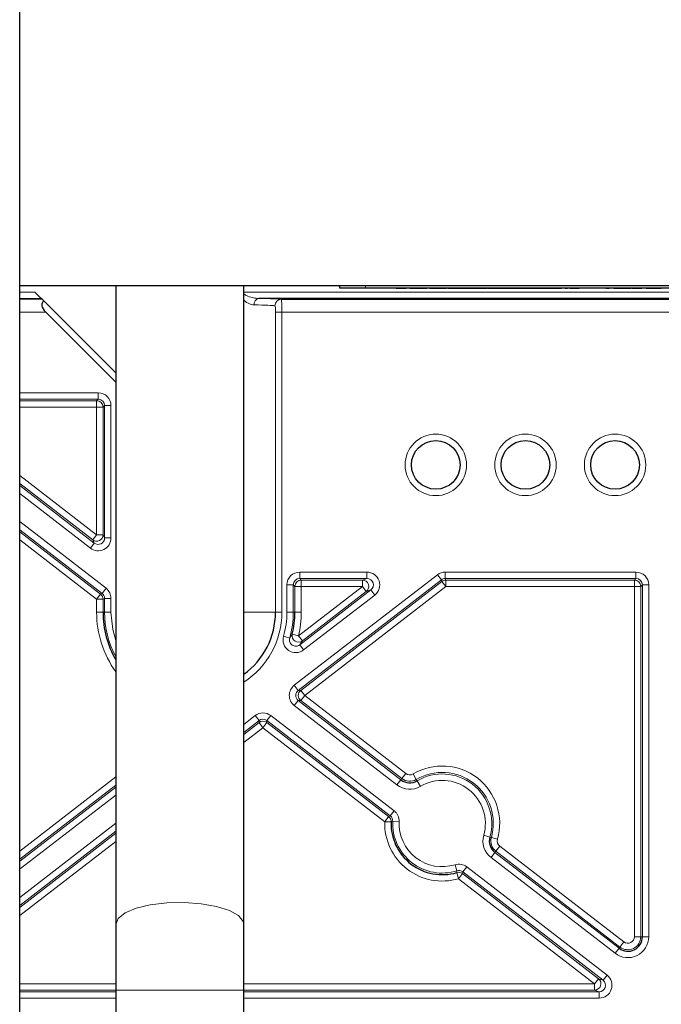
# Model space of a CAD drawing. Header units: millimetres. Extents: x 5 to 418, y 2 to 292.
# Tile 47 of 51: x 333 to 350, y 141 to 167. Entities that reach past the tile are written whole.
import ezdxf

# ---------------------------------------------------------------- set-up
doc = ezdxf.new("R2010")
doc.units = ezdxf.units.MM

msp = doc.modelspace()

# ---------------------------------------------------------------- linework, layer by layer
at = {"color": 7, "linetype": 'Continuous', "lineweight": 25}
for p, q in [((332.949, 132.3017), (332.949, 244.3017)), ((332.949, 159.9684), (366.2823, 159.9684)), ((335.449, 159.9684), (335.449, 143.3451)), ((338.7823, 143.3451), (338.7823, 159.9684)), ((341.2823, 159.9017), (341.2823, 159.9684)), ((341.949, 159.9017), (341.2823, 159.9017)), ((357.2823, 159.9017), (341.949, 159.9017)), ((342.7524, 159.8984), (342.7524, 159.9017)), ((342.7524, 159.8984), (342.7791, 159.8984)), ((342.7791, 159.8984), (342.7791, 159.9017)), ((342.8358, 159.8984), (342.8358, 159.9017)), ((342.9101, 159.8984), (342.9101, 159.9017)), ((342.9234, 159.8984), (342.9234, 159.9017)), ((342.9234, 159.8984), (343.0088, 159.8984)), ((343.0088, 159.8984), (343.0088, 159.9017)), ((343.1029, 159.8984), (343.1029, 159.9017)), ((343.1029, 159.8984), (343.1883, 159.8984)), ((343.1883, 159.8984), (343.1883, 159.9017)), ((343.214, 159.8984), (343.214, 159.9017)), ((343.3878, 159.8984), (343.3878, 159.9017)), ((343.5473, 159.8984), (343.5473, 159.9017)), ((343.6157, 159.8984), (343.6157, 159.9017)), ((343.6161, 159.8984), (343.6161, 159.9017)), ((343.6183, 159.8984), (343.6183, 159.9017)), ((343.8304, 159.8984), (343.8304, 159.9017)), ((344.0601, 159.8984), (344.0601, 159.9017)), ((344.0934, 159.8984), (344.0934, 159.9017)), ((344.0934, 159.8984), (344.3498, 159.8984)), ((344.3498, 159.8984), (344.3498, 159.9017)), ((344.3498, 159.8984), (344.4438, 159.8984)), ((344.4438, 159.8984), (344.4438, 159.9017)), ((344.4438, 159.8984), (344.6993, 159.8984)), ((344.6993, 159.8984), (344.6993, 159.9017)), ((344.6993, 159.8984), (344.8869, 159.8984)), ((344.8869, 159.8984), (344.8869, 159.9017)), ((344.8869, 159.8984), (344.9576, 159.8984)), ((344.9576, 159.8984), (344.9576, 159.9017)), ((344.9576, 159.8984), (344.9888, 159.8984)), ((344.9888, 159.8984), (344.9888, 159.9017)), ((344.9888, 159.8984), (345.0155, 159.8984)), ((345.0155, 159.8984), (345.0155, 159.9017)), ((345.0721, 159.8984), (345.0721, 159.9017)), ((345.1465, 159.8984), (345.1465, 159.9017)), ((345.1597, 159.8984), (345.1597, 159.9017)), ((345.1597, 159.8984), (345.2452, 159.8984)), ((345.2452, 159.8984), (345.2452, 159.9017)), ((345.3251, 159.8984), (345.3251, 159.9017)), ((345.3251, 159.8984), (345.3392, 159.8984)), ((345.3392, 159.8984), (345.3392, 159.9017)), ((345.3392, 159.8984), (345.4247, 159.8984)), ((345.4247, 159.8984), (345.4247, 159.9017)), ((345.4503, 159.8984), (345.4503, 159.9017)), ((345.6242, 159.8984), (345.6242, 159.9017)), ((345.7751, 159.8984), (345.7866, 159.8984)), ((345.7837, 159.8984), (345.7837, 159.9017)), ((345.7866, 159.8984), (345.7866, 159.9017)), ((345.7866, 159.8984), (345.8721, 159.8984)), ((345.852, 159.8984), (345.852, 159.9017)), ((345.8721, 159.8984), (345.8959, 159.8984)), ((346.0549, 159.8984), (346.0549, 159.9017)), ((346.1712, 159.8984), (346.1854, 159.8984)), ((346.1854, 159.8984), (346.1854, 159.9017)), ((346.1854, 159.8984), (346.2708, 159.8984)), ((346.2708, 159.8984), (346.2708, 159.9017)), ((346.2708, 159.8984), (346.287, 159.8984)), ((346.287, 159.8984), (346.287, 159.9017)), ((346.287, 159.8984), (346.5265, 159.8984)), ((346.5265, 159.8984), (346.5265, 159.9017)), ((346.5265, 159.8984), (346.6242, 159.8984)), ((346.6242, 159.8984), (346.6242, 159.9017)), ((346.6298, 159.8984), (346.6298, 159.9017)), ((346.8435, 159.8984), (346.8435, 159.9017)), ((346.9924, 159.8984), (346.9924, 159.9017)), ((347.0572, 159.8984), (347.0572, 159.9017)), ((347.1541, 159.8984), (347.1541, 159.9017)), ((347.1541, 159.8984), (347.2125, 159.8984)), ((347.2708, 159.8984), (347.2708, 159.9017)), ((347.2708, 159.8984), (347.3563, 159.8984)), ((347.3563, 159.8984), (347.3563, 159.9017)), ((347.5102, 159.8984), (347.5102, 159.9017)), ((348.211, 159.8984), (348.211, 159.9017)), ((348.211, 159.8984), (348.2965, 159.8984)), ((348.2965, 159.8984), (348.2965, 159.9017)), ((348.4161, 159.8984), (348.4161, 159.9017)), ((348.4165, 159.8984), (348.4165, 159.9017)), ((348.4188, 159.8984), (348.4188, 159.9017)), ((348.6309, 159.8984), (348.6309, 159.9017)), ((348.8606, 159.8984), (348.8606, 159.9017)), ((348.8862, 159.8984), (348.8862, 159.9017)), ((348.8862, 159.8984), (348.9129, 159.8984)), ((348.9129, 159.8984), (348.9129, 159.9017)), ((348.9696, 159.8984), (348.9696, 159.9017)), ((349.0439, 159.8984), (349.0439, 159.9017)), ((349.0572, 159.8984), (349.0572, 159.9017)), ((349.0572, 159.8984), (349.1426, 159.8984)), ((349.1426, 159.8984), (349.1426, 159.9017)), ((349.2623, 159.8984), (349.2623, 159.9017)), ((349.2623, 159.8984), (349.3478, 159.8984)), ((349.3478, 159.8984), (349.3478, 159.9017)), ((349.4959, 159.8984), (349.4959, 159.9017)), ((349.6507, 159.8984), (349.6507, 159.9017)), ((333.5101, 159.6322), (333.3435, 159.7988)), ((333.5306, 159.6117), (333.5101, 159.6322)), ((333.5306, 159.6117), (333.5752, 159.567)), ((333.5752, 159.567), (335.449, 157.6933)), ((357.5101, 159.6322), (339.1735, 159.6322)), ((339.757, 159.6117), (357.5306, 159.6117)), ((335.449, 157.4576), (333.6282, 159.2784)), ((335.449, 143.3451), (335.449, 141.635)), ((338.7823, 141.635), (338.7823, 143.3451)), ((335.449, 141.635), (335.449, 126.635)), ((338.7823, 126.635), (338.7823, 141.635))]:
    msp.add_line(p, q, dxfattribs=at)
at = {"color": 7, "linetype": 'Continuous', "lineweight": 18}
for p, q in [((341.949, 159.9017), (341.949, 159.9684)), ((332.949, 159.7988), (333.3435, 159.7988)), ((338.7823, 159.7988), (357.3435, 159.7988)), ((333.5101, 159.6322), (332.949, 159.6322)), ((332.949, 159.6117), (333.5306, 159.6117)), ((333.6282, 159.2784), (332.949, 159.2784)), ((339.7759, 159.2784), (339.6097, 159.2784)), ((339.6097, 151.4684), (339.6097, 159.2784)), ((339.7759, 159.2784), (339.7759, 151.4684)), ((357.6282, 159.2784), (339.7759, 159.2784)), ((332.949, 157.1787), (334.9927, 157.1787)), ((334.9927, 157.0121), (334.9927, 157.1787)), ((334.9927, 157.0121), (332.949, 157.0121)), ((332.949, 156.9712), (334.9519, 156.9712)), ((334.9519, 156.9712), (334.9927, 157.0121)), ((334.9519, 156.9712), (334.9519, 156.8046)), ((335.1594, 156.8454), (335.1185, 156.8046)), ((335.1594, 156.8454), (335.326, 156.8454)), ((335.1594, 153.3999), (335.1594, 156.8454)), ((335.326, 156.8454), (335.326, 153.3999)), ((334.9519, 156.8046), (332.949, 156.8046)), ((334.9519, 156.8046), (335.1185, 156.8046)), ((334.9519, 153.483), (334.9519, 156.8046)), ((335.1185, 156.8046), (335.1185, 153.483)), ((332.949, 155.0291), (334.9519, 153.483)), ((334.8501, 153.3511), (332.949, 154.8186)), ((332.949, 154.767), (334.8909, 153.268)), ((334.7891, 153.1361), (332.949, 154.5565)), ((332.949, 153.8247), (335.1964, 152.0898)), ((335.0945, 151.9579), (332.949, 153.6141)), ((332.949, 153.5626), (335.0537, 151.9379)), ((334.9519, 151.806), (332.949, 153.352)), ((334.7891, 153.1361), (334.8909, 153.268)), ((334.8501, 153.3511), (334.9519, 153.483)), ((334.8909, 153.268), (334.8501, 153.3511)), ((334.9519, 153.483), (335.1185, 153.483)), ((335.1185, 153.483), (335.1594, 153.3999)), ((335.1594, 153.3999), (335.326, 153.3999)), ((340.2386, 152.512), (341.9899, 152.512)), ((340.2386, 152.3454), (340.2386, 152.512)), ((341.9899, 152.3454), (341.9899, 152.512)), ((344.0289, 152.512), (348.9927, 152.512)), ((344.0289, 152.3454), (344.0289, 152.512)), ((348.9927, 152.3454), (348.9927, 152.512)), ((340.0982, 149.5655), (343.8252, 152.4426)), ((343.9271, 152.3107), (340.2, 149.4336)), ((341.9899, 152.3454), (340.2386, 152.3454)), ((340.2386, 152.3454), (340.2795, 152.3046)), ((340.2668, 149.4336), (343.941, 152.2698)), ((340.2795, 152.3046), (341.8702, 152.3046)), ((340.2795, 152.1379), (340.2795, 152.3046)), ((341.8702, 152.3046), (341.9899, 152.3454)), ((341.8702, 152.1379), (341.8702, 152.3046)), ((343.9271, 152.3107), (343.8252, 152.4426)), ((343.941, 152.2698), (343.9271, 152.3107)), ((344.0428, 152.1379), (343.941, 152.2698)), ((348.9927, 152.3454), (344.0289, 152.3454)), ((344.0289, 152.3454), (344.0428, 152.3046)), ((344.0428, 152.3046), (348.9519, 152.3046)), ((344.0428, 152.1379), (344.0428, 152.3046)), ((348.9519, 152.3046), (348.9927, 152.3454)), ((348.9519, 152.1379), (348.9519, 152.3046)), ((335.0537, 151.9379), (335.0945, 151.9579)), ((335.1964, 152.0898), (335.0945, 151.9579)), ((339.9053, 151.4684), (339.9053, 152.1787)), ((339.9053, 152.1787), (340.072, 152.1787)), ((340.072, 152.1787), (340.072, 151.4684)), ((340.1128, 152.1379), (340.072, 152.1787)), ((340.1128, 151.4684), (340.1128, 152.1379)), ((340.2795, 152.1379), (340.1128, 152.1379)), ((340.2078, 150.8546), (341.8702, 152.1379)), ((340.24, 150.6174), (342.0918, 152.0468)), ((340.2795, 152.1379), (340.2795, 151.4684)), ((341.8702, 152.1379), (340.2795, 152.1379)), ((341.9721, 152.006), (340.3096, 150.7227)), ((344.0428, 152.1379), (340.3686, 149.3017)), ((341.8702, 152.1379), (341.9721, 152.006)), ((342.0918, 152.0468), (341.9721, 152.006)), ((342.0918, 152.0468), (342.1936, 151.9149)), ((348.9519, 152.1379), (344.0428, 152.1379)), ((348.9519, 152.1379), (349.1185, 152.1379)), ((348.9519, 143.0211), (348.9519, 152.1379)), ((349.1594, 152.1787), (349.1185, 152.1379)), ((349.1185, 152.1379), (349.1185, 143.0211)), ((349.326, 152.1787), (349.1594, 152.1787)), ((349.1594, 143.0211), (349.1594, 152.1787)), ((349.326, 152.1787), (349.326, 143.0211)), ((335.0537, 151.9379), (334.9519, 151.806)), ((334.9519, 151.4684), (334.9519, 151.806)), ((334.9519, 151.806), (335.1185, 151.806)), ((335.1594, 151.826), (335.1185, 151.806)), ((335.1185, 151.806), (335.1185, 151.4684)), ((335.326, 151.826), (335.1594, 151.826)), ((335.1594, 151.4684), (335.1594, 151.826)), ((335.326, 151.826), (335.326, 151.4684)), ((342.1936, 151.9149), (340.3418, 150.4854)), ((335.1185, 151.4684), (334.9519, 151.4684)), ((335.1185, 151.4684), (335.1594, 151.4684)), ((335.326, 151.4684), (335.1594, 151.4684)), ((338.7823, 151.4684), (339.6097, 151.4684)), ((339.7759, 151.4684), (339.6097, 151.4684)), ((339.9053, 151.4684), (340.072, 151.4684)), ((340.1128, 151.4684), (340.072, 151.4684)), ((340.1128, 151.4684), (340.2795, 151.4684)), ((339.9779, 150.795), (339.8176, 150.8406)), ((340.0456, 150.893), (340.2078, 150.8546)), ((340.3096, 150.7227), (340.2078, 150.8546)), ((340.3418, 150.4854), (340.24, 150.6174)), ((340.2, 149.4336), (340.0982, 149.5655)), ((340.2, 149.4336), (340.2668, 149.4336)), ((340.3686, 149.3017), (340.2668, 149.4336)), ((340.2, 149.1698), (340.0982, 149.0379)), ((340.2, 149.1698), (342.8732, 147.1062)), ((340.2668, 149.1698), (340.2, 149.1698)), ((340.2668, 149.1698), (340.3686, 149.3017)), ((342.8982, 147.1386), (340.2668, 149.1698)), ((340.3686, 149.3017), (343, 147.2705)), ((342.7714, 146.9743), (340.0982, 149.0379)), ((338.7823, 148.5498), (339.0787, 148.7786)), ((339.1805, 148.6466), (338.7823, 148.3393)), ((339.1805, 148.6466), (339.0787, 148.7786)), ((339.1805, 148.5951), (339.1805, 148.6466)), ((339.486, 148.7786), (339.3842, 148.6466)), ((342.5961, 146.1673), (339.3842, 148.6466)), ((339.3842, 148.6466), (339.3842, 148.5951)), ((339.486, 148.7786), (342.6979, 146.2992)), ((338.7823, 148.2877), (339.1805, 148.5951)), ((339.2823, 148.4632), (338.7823, 148.0772)), ((339.2823, 148.4632), (339.1805, 148.5951)), ((339.3842, 148.5951), (339.2823, 148.4632)), ((342.4526, 146.0159), (339.2823, 148.4632)), ((339.3842, 148.5951), (342.5545, 146.1478)), ((332.949, 145.2514), (335.449, 147.1812)), ((342.8732, 147.1062), (342.7714, 146.9743)), ((342.8732, 147.1062), (342.8982, 147.1386)), ((342.8982, 147.1386), (343, 147.2705)), ((343.2741, 147.115), (343.1896, 147.2586)), ((343.2741, 147.115), (343.2948, 147.0798)), ((335.449, 146.9707), (332.949, 145.0408)), ((332.949, 144.9893), (335.449, 146.9191)), ((343.3794, 146.9362), (343.2948, 147.0798)), ((335.449, 146.7086), (332.9732, 144.7974)), ((342.5545, 146.1478), (342.4526, 146.0159)), ((342.5545, 146.1478), (342.5961, 146.1673)), ((342.6979, 146.2992), (342.5961, 146.1673)), ((332.949, 144.0469), (335.449, 145.9767)), ((342.6192, 146.0106), (342.4526, 146.0159)), ((342.8272, 146.02), (342.6607, 146.0277)), ((335.449, 145.7662), (332.949, 143.8364)), ((332.949, 143.7848), (335.449, 145.7146)), ((345.0295, 145.6624), (345.1899, 145.617)), ((345.1899, 145.617), (345.2291, 145.6058)), ((345.2291, 145.6058), (345.3895, 145.5604)), ((335.449, 145.5041), (332.949, 143.5743)), ((345.3472, 145.2481), (345.449, 145.38)), ((345.449, 145.38), (348.6787, 142.8869)), ((345.2204, 145.0839), (345.3222, 145.2158)), ((348.4501, 142.5907), (345.2204, 145.0839)), ((345.3472, 145.2481), (345.3222, 145.2158)), ((345.3222, 145.2158), (348.552, 142.7227)), ((348.5769, 142.755), (345.3472, 145.2481)), ((332.949, 144.8287), (332.9732, 144.7974)), ((344.2831, 144.8962), (344.3326, 144.7371)), ((344.5859, 144.8418), (344.484, 144.7099)), ((344.5859, 144.8418), (348.2391, 142.0218)), ((344.3266, 144.6926), (344.3739, 144.5328)), ((344.3739, 144.5328), (344.4757, 144.6647)), ((347.9157, 141.7988), (344.3739, 144.5328)), ((344.484, 144.7099), (344.4757, 144.6647)), ((344.4757, 144.6647), (348.0175, 141.9307)), ((348.1372, 141.8899), (344.484, 144.7099)), ((348.9519, 143.0211), (349.1185, 143.0211)), ((349.1185, 143.0211), (349.1594, 143.0211)), ((349.326, 143.0211), (349.1594, 143.0211)), ((348.552, 142.7227), (348.5769, 142.755)), ((348.5769, 142.755), (348.6787, 142.8869)), ((348.4501, 142.5907), (348.552, 142.7227)), ((348.1372, 141.8899), (348.2391, 142.0218)), ((332.949, 141.7988), (335.449, 141.7988)), ((338.7823, 141.7988), (347.9157, 141.7988)), ((348.0175, 141.9307), (347.9157, 141.7988)), ((347.9157, 141.7988), (347.9157, 141.6322)), ((348.0175, 141.9307), (348.1372, 141.8899)), ((335.449, 141.6322), (332.949, 141.6322)), ((332.949, 141.5913), (335.449, 141.5913)), ((338.7823, 141.635), (335.449, 141.635)), ((347.9157, 141.6322), (338.7823, 141.6322)), ((338.7823, 141.5913), (348.0354, 141.5913)), ((348.0354, 141.5913), (347.9157, 141.6322)), ((348.0354, 141.5913), (348.0354, 141.4247)), ((335.449, 141.4247), (332.949, 141.4247)), ((348.0354, 141.4247), (338.7823, 141.4247))]:
    msp.add_line(p, q, dxfattribs=at)
at = {"color": 7, "linetype": 'Continuous', "lineweight": 18, "flags": 128}
for points in [[(335.326, 151.4684), (335.3712, 151.0156), (335.449, 150.728)], [(338.7823, 143.3451), (338.7668, 143.4228), (338.6444, 143.5722), (338.4085, 143.7049), (338.0768, 143.8108), (337.6738, 143.8823), (337.2294, 143.9138), (336.7766, 143.9032), (336.3489, 143.8513), (335.9781, 143.7617), (335.6916, 143.6413), (335.5108, 143.4989), (335.449, 143.3451), (335.449, 143.3451)]]:
    msp.add_lwpolyline(points, dxfattribs=at)
at = {"color": 7, "linetype": 'Continuous', "lineweight": 18}
for centre in [(343.7823, 155.3017), (346.1157, 155.3017), (348.449, 155.3017)]:
    msp.add_circle(centre, 0.8, dxfattribs=at)
at = {"color": 7, "linetype": 'Continuous', "lineweight": 25}
for centre in [(343.7823, 155.3017), (346.1157, 155.3017), (348.449, 155.3017)]:
    msp.add_circle(centre, 0.6333, dxfattribs=at)
at = {"color": 7, "linetype": 'Continuous', "lineweight": 18}
for centre, radius, start, end in [((339.204, 159.4838), 0.1514, 101.61622, 186.94197), ((339.7585, 159.4455), 0.1662, 90.51304, 180.15236), ((334.9518, 156.8045), 0.1667, 0.02044, 89.97956), ((334.9518, 153.4832), 0.1667, 232.38832, 359.94606), ((340.2795, 152.1379), 0.1667, 90.02044, 179.97956), ((341.87, 152.1378), 0.1667, 307.76048, 89.90514), ((344.0428, 152.1379), 0.1667, 90.00609, 127.65953), ((348.9518, 152.1379), 0.1667, 0.02044, 89.97956), ((334.9518, 151.8059), 0.1667, 0.00898, 52.3254), ((337.6157, 151.4684), 2.6638, 180, 215.57255), ((337.6157, 151.4684), 2.4563, 180, 208.10553), ((337.6157, 151.4684), 2.1602, 302.68784, 0), ((337.6157, 151.4684), 2.2897, 344.08839, 0), ((337.6157, 151.4684), 2.4563, 344.08839, 0), ((337.6157, 151.4684), 2.6638, 346.67923, 0), ((340.2079, 150.8549), 0.1667, 166.76852, 307.57633), ((340.3687, 149.3017), 0.1667, 127.69415, 232.30585), ((339.2823, 148.4631), 0.1667, 52.34932, 127.65068), ((343.949, 145.9684), 1.4971, 344.18787, 120.48089), ((343.1036, 147.4047), 0.3362, 232.33438, 300.48089), ((343.1036, 147.4047), 0.1696, 232.33438, 300.48089), ((343.949, 145.9684), 1.3305, 344.18787, 120.48089), ((343.949, 145.9684), 1.2896, 344.18787, 120.48089), ((343.949, 145.9684), 1.123, 344.18787, 120.48089), ((343.1036, 147.4047), 0.5437, 232.33438, 300.48089), ((342.4526, 146.0159), 0.1667, 358.18981, 52.325), ((343.949, 145.9684), 1.4971, 178.18043, 286.48833), ((344.5422, 141.3945), 5.0006, 112.10132, 112.61577), ((343.949, 145.9684), 1.2896, 177.36339, 287.30537), ((343.949, 145.9684), 1.123, 177.36339, 287.30537), ((345.5526, 145.5142), 0.5437, 164.18787, 232.33438), ((345.5526, 145.5142), 0.3362, 164.18787, 232.33438), ((345.5526, 145.5142), 0.1696, 164.18787, 232.33438), ((339.3628, 145.3855), 5.012, 352.05357, 352.56686), ((344.3739, 144.5328), 0.1667, 52.34376, 106.47895), ((348.7823, 143.0211), 0.5437, 232.33438, 0), ((348.7823, 143.0211), 0.3362, 232.33438, 0), ((348.7823, 143.0211), 0.1696, 232.33438, 0), ((347.9154, 141.7989), 0.1667, 270.09486, 52.23952)]:
    msp.add_arc(centre, radius, start, end, dxfattribs=at)
at = {"color": 7, "linetype": 'Continuous', "lineweight": 25}
for centre, radius, start, end in [((337.6157, 151.4684), 2.4971, 180, 209.8123), ((337.6157, 151.4684), 1.9941, 305.80771, 0), ((337.6157, 151.4684), 2.4971, 346.67923, 0), ((343.1036, 147.4047), 0.377, 232.33438, 300.48089), ((343.949, 145.9684), 1.3305, 178.18043, 286.48833), ((345.5526, 145.5142), 0.377, 164.18787, 232.33438), ((348.7823, 143.0211), 0.377, 232.33438, 0)]:
    msp.add_arc(centre, radius, start, end, dxfattribs=at)
msp.add_ellipse((334.0996, 159.2784), major_axis=(0.569, -0.2357), ratio=0.4142136, start_param=2.8797933, end_param=3.9269908, dxfattribs=at)
at = {"color": 7, "linetype": 'Continuous', "lineweight": 18}
for centre, major_axis, ratio, start_param, end_param in [((337.6157, 159.4392), (2, 0), 0.0189097, 0.1531011, 0.7684097), ((337.6157, 159.6059), (2.1667, 0), 0.0174551, 0.1531011, 0.7684097), ((334.9926, 156.8453), (0.2358, 0.2358), 0.9996955, 5.4979394, 7.0684312), ((334.9926, 156.8453), (0.118, 0.118), 0.999087, 5.4979394, 7.0684312), ((334.9926, 153.4002), (-0.1471, 0.2994), 0.9992176, 2.0278098, 4.2553755), ((334.9926, 153.4002), (-0.0737, 0.1499), 0.997657, 2.0278098, 4.2553755), ((340.2387, 152.1786), (-0.2358, 0.2358), 0.9996955, 5.4979394, 7.0684312), ((341.9897, 152.1786), (0.3159, 0.1078), 0.9985413, 5.0415298, 7.5248408), ((344.0289, 152.1786), (0.1076, -0.3155), 0.99983, 2.81295, 3.4702353), ((348.9926, 152.1786), (0.2358, 0.2358), 0.9996955, 5.4979394, 7.0684312), ((340.2387, 152.1786), (0.118, -0.118), 0.999087, 2.3563468, 3.9268385), ((341.9897, 152.1786), (0.1584, 0.054), 0.9956387, 5.0415298, 7.5248408), ((344.0289, 152.1786), (-0.0538, 0.1578), 0.9994901, 5.9545427, 6.6118279), ((348.9926, 152.1786), (0.118, 0.118), 0.999087, 5.4979394, 7.0684312), ((334.9926, 151.826), (0.1497, 0.0735), 0.9994331, 5.8265565, 6.7398141), ((334.9926, 151.826), (0.2992, 0.147), 0.9998109, 5.8265565, 6.7398141), ((340.302, 149.3017), (-0.3335, 0), 0.9995923, 5.3699754, 7.1963953), ((340.302, 149.3017), (0.1669, 0), 0.9987779, 2.2283827, 4.0548026), ((339.2823, 148.5146), (0, 0.3334), 0.999757, 5.6259138, 6.9404568), ((339.2823, 148.5146), (0, 0.1668), 0.9992713, 5.6259138, 6.9404568), ((348.0351, 141.7581), (-0.3159, 0.1078), 0.9985413, 1.8999371, 4.3832482), ((348.0351, 141.7581), (0.1584, -0.054), 0.9956387, 5.0415298, 7.5248408)]:
    msp.add_ellipse(centre, major_axis=major_axis, ratio=ratio, start_param=start_param, end_param=end_param, dxfattribs=at)
at = {"color": 7, "linetype": 'Continuous', "lineweight": 25}
for points, knots in [([(342.7791, 159.8984), (342.7889, 159.8984), (342.8063, 159.8984), (342.8268, 159.8984), (342.8358, 159.8984)], [0, 0, 0, 0, 0.5601157, 1, 1, 1, 1]), ([(342.8358, 159.8984), (342.8454, 159.8984), (342.8646, 159.8984), (342.8867, 159.8984), (342.8931, 159.8984), (342.8954, 159.8984)], [0, 0, 0, 0, 0.395242, 0.7909078, 1, 1, 1, 1]), ([(342.9101, 159.8984), (342.9145, 159.8984), (342.9222, 159.8984), (342.923, 159.8984), (342.9234, 159.8984)], [0, 0, 0, 0, 0.5598877, 1, 1, 1, 1]), ([(343.1883, 159.8984), (343.1951, 159.8984), (343.2072, 159.8984), (343.2119, 159.8984), (343.214, 159.8984)], [0, 0, 0, 0, 0.5596973, 1, 1, 1, 1]), ([(343.214, 159.8984), (343.2431, 159.8984), (343.2952, 159.8984), (343.3595, 159.8984), (343.3878, 159.8984)], [0, 0, 0, 0, 0.5599714, 1, 1, 1, 1]), ([(343.3878, 159.8984), (343.4102, 159.8984), (343.4546, 159.8984), (343.5099, 159.8984), (343.5427, 159.8984), (343.5458, 159.8984), (343.5473, 159.8984)], [0, 0, 0, 0, 0.2808155, 0.5596902, 0.7796958, 1, 1, 1, 1]), ([(343.6183, 159.8984), (343.6279, 159.8984), (343.6471, 159.8984), (343.7218, 159.8984), (343.7892, 159.8984), (343.8304, 159.8984)], [0, 0, 0, 0, 0.2806132, 0.5608329, 1, 1, 1, 1]), ([(343.8304, 159.8984), (343.8665, 159.8984), (343.9384, 159.8984), (344.0188, 159.8984), (344.0557, 159.8984), (344.0586, 159.8984), (344.0601, 159.8984)], [0, 0, 0, 0, 0.2799521, 0.5586609, 0.7789943, 1, 1, 1, 1]), ([(345.0155, 159.8984), (345.0253, 159.8984), (345.0427, 159.8984), (345.0631, 159.8984), (345.0721, 159.8984)], [0, 0, 0, 0, 0.5601157, 1, 1, 1, 1]), ([(345.0721, 159.8984), (345.0817, 159.8984), (345.101, 159.8984), (345.123, 159.8984), (345.1295, 159.8984), (345.1317, 159.8984)], [0, 0, 0, 0, 0.395242, 0.7909078, 1, 1, 1, 1]), ([(345.1029, 159.8984), (345.1038, 159.8984), (345.1057, 159.8984), (345.1176, 159.8984), (345.1318, 159.8984), (345.1322, 159.8984)], [0, 0, 0, 0, 0.4953193, 0.9859437, 1, 1, 1, 1]), ([(345.1465, 159.8984), (345.1509, 159.8984), (345.1586, 159.8984), (345.1594, 159.8984), (345.1597, 159.8984)], [0, 0, 0, 0, 0.5598877, 1, 1, 1, 1]), ([(345.2452, 159.8984), (345.2511, 159.8984), (345.2776, 159.8984), (345.3221, 159.8984), (345.3239, 159.8984), (345.3251, 159.8984)], [0, 0, 0, 0, 0.0993358, 0.4485856, 1, 1, 1, 1]), ([(345.4247, 159.8984), (345.4315, 159.8984), (345.4436, 159.8984), (345.4483, 159.8984), (345.4503, 159.8984)], [0, 0, 0, 0, 0.5596973, 1, 1, 1, 1]), ([(345.4503, 159.8984), (345.4795, 159.8984), (345.5316, 159.8984), (345.5959, 159.8984), (345.6242, 159.8984)], [0, 0, 0, 0, 0.55997142, 1, 1, 1, 1]), ([(345.6242, 159.8984), (345.6465, 159.8984), (345.691, 159.8984), (345.7463, 159.8984), (345.7791, 159.8984), (345.7821, 159.8984), (345.7837, 159.8984)], [0, 0, 0, 0, 0.28081545, 0.55969018, 0.7796958, 1, 1, 1, 1]), ([(345.852, 159.8984), (345.8538, 159.8984), (345.8574, 159.8984), (345.9029, 159.8984), (345.9735, 159.8984), (346.0278, 159.8984), (346.0549, 159.8984)], [0, 0, 0, 0, 0.2809584, 0.5603519, 0.7803823, 1, 1, 1, 1]), ([(346.0549, 159.8984), (346.07, 159.8984), (346.1002, 159.8984), (346.1493, 159.8984), (346.1717, 159.8984), (346.1854, 159.8984)], [0, 0, 0, 0, 0.2803833, 0.5605606, 1, 1, 1, 1]), ([(346.6298, 159.8984), (346.6324, 159.8984), (346.6357, 159.8984), (346.6921, 159.8984), (346.7338, 159.8984), (346.7869, 159.8984), (346.8246, 159.8984), (346.8435, 159.8984)], [0, 0, 0, 0, 0.4991147, 0.6244582, 0.7495538, 0.8746582, 1, 1, 1, 1]), ([(346.8435, 159.8984), (346.8756, 159.8984), (346.9329, 159.8984), (346.9742, 159.8984), (346.9924, 159.8984)], [0, 0, 0, 0, 0.5597157, 1, 1, 1, 1]), ([(346.9924, 159.8984), (347.0151, 159.8984), (347.0559, 159.8984), (347.0568, 159.8984), (347.0572, 159.8984)], [0, 0, 0, 0, 0.5579733, 1, 1, 1, 1]), ([(347.3563, 159.8984), (347.3827, 159.8984), (347.4299, 159.8984), (347.4856, 159.8984), (347.5102, 159.8984)], [0, 0, 0, 0, 0.5596859, 1, 1, 1, 1]), ([(348.4188, 159.8984), (348.4284, 159.8984), (348.4476, 159.8984), (348.5222, 159.8984), (348.5897, 159.8984), (348.6309, 159.8984)], [0, 0, 0, 0, 0.28061317, 0.56083289, 1, 1, 1, 1]), ([(348.6309, 159.8984), (348.6669, 159.8984), (348.7388, 159.8984), (348.8193, 159.8984), (348.8562, 159.8984), (348.8591, 159.8984), (348.8606, 159.8984)], [0, 0, 0, 0, 0.2799521, 0.5586609, 0.7789943, 1, 1, 1, 1]), ([(348.9129, 159.8984), (348.9227, 159.8984), (348.9401, 159.8984), (348.9606, 159.8984), (348.9696, 159.8984)], [0, 0, 0, 0, 0.5601157, 1, 1, 1, 1]), ([(348.9696, 159.8984), (348.9792, 159.8984), (348.9984, 159.8984), (349.0205, 159.8984), (349.0269, 159.8984), (349.0292, 159.8984)], [0, 0, 0, 0, 0.395242, 0.7909078, 1, 1, 1, 1]), ([(349.0439, 159.8984), (349.0483, 159.8984), (349.056, 159.8984), (349.0568, 159.8984), (349.0572, 159.8984)], [0, 0, 0, 0, 0.5598877, 1, 1, 1, 1]), ([(349.3478, 159.8984), (349.3691, 159.8984), (349.4073, 159.8984), (349.4688, 159.8984), (349.4959, 159.8984)], [0, 0, 0, 0, 0.5594657, 1, 1, 1, 1]), ([(349.4959, 159.8984), (349.5158, 159.8984), (349.5556, 159.8984), (349.6064, 159.8984), (349.639, 159.8984), (349.6468, 159.8984), (349.6507, 159.8984)], [0, 0, 0, 0, 0.2802863, 0.5601857, 0.7796074, 1, 1, 1, 1])]:
    msp.add_open_spline(points, degree=3, knots=knots, dxfattribs=at)
at = {"color": 7, "linetype": 'Continuous', "lineweight": 18}
for points, knots in [([(338.7823, 159.7647), (338.7923, 159.7532), (338.8223, 159.7188), (338.9126, 159.6784), (339.0343, 159.6414), (339.1286, 159.6351), (339.1735, 159.6322)], [0, 0, 0, 0, 0.1018828, 0.3064791, 0.669812, 1, 1, 1, 1]), ([(339.0537, 159.4655), (339.0128, 159.4722), (338.9262, 159.4865), (338.8272, 159.5382), (338.7859, 159.5884), (338.7823, 159.5928)], [0, 0, 0, 0, 0.4491671, 0.9524635, 1, 1, 1, 1]), ([(339.6097, 159.2784), (339.6097, 159.3204), (339.6087, 159.3619), (339.6033, 159.4243), (339.5987, 159.4442), (339.5923, 159.445)], [0, 0, 0, 0, 0.5, 0.5, 1, 1, 1, 1]), ([(339.757, 159.6117), (339.7637, 159.6101), (339.7687, 159.5734), (339.7732, 159.4814), (339.7742, 159.4447), (339.7756, 159.3647), (339.7759, 159.3219), (339.7759, 159.2784)], [0, 0, 0, 0, 0.5, 0.5, 0.75, 0.75, 1, 1, 1, 1]), ([(339.8176, 150.8406), (339.7984, 150.7731), (339.8012, 150.7001), (339.8486, 150.5699), (339.8938, 150.5119), (340.0088, 150.4341), (340.0789, 150.4138), (340.2183, 150.4183), (340.2862, 150.4425), (340.3418, 150.4854)], [0, 0, 0, 0, 0.25, 0.25, 0.5, 0.5, 0.75, 0.75, 1, 1, 1, 1]), ([(340.24, 150.6174), (340.2122, 150.5959), (340.1782, 150.5836), (340.1084, 150.5812), (340.0733, 150.5914), (340.0157, 150.6303), (339.9931, 150.6594), (339.9696, 150.7247), (339.9682, 150.7612), (339.9779, 150.795)], [0, 0, 0, 0, 0.25, 0.25, 0.5, 0.5, 0.75, 0.75, 1, 1, 1, 1]), ([(339.9779, 150.795), (339.9893, 150.8112), (340.0005, 150.8271), (340.0114, 150.8429), (340.0231, 150.8598), (340.0345, 150.8765), (340.0456, 150.893)], [0, 0, 0, 0, 0.0033949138, 0.0033949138, 0.0033949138, 0.0070265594, 0.0070265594, 0.0070265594, 0.0070265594]), ([(340.3096, 150.7227), (340.2982, 150.705), (340.2865, 150.6871), (340.2745, 150.6689), (340.2633, 150.652), (340.2518, 150.6348), (340.24, 150.6174)], [0, 0, 0, 0, 0.0036322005, 0.0036322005, 0.0036322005, 0.0070276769, 0.0070276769, 0.0070276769, 0.0070276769]), ([(342.8272, 146.02), (342.8297, 146.0737), (342.8189, 146.1274), (342.7855, 146.1995), (342.7712, 146.2226), (342.7381, 146.2641), (342.7192, 146.2828), (342.6979, 146.2992)], [0, 0, 0, 0, 0.5, 0.5, 0.75, 0.75, 1, 1, 1, 1]), ([(344.5859, 144.8418), (344.5433, 144.8747), (344.4932, 144.8967), (344.4149, 144.9107), (344.3878, 144.9123), (344.3348, 144.909), (344.3087, 144.9042), (344.2831, 144.8962)], [0, 0, 0, 0, 0.5, 0.5, 0.75, 0.75, 1, 1, 1, 1])]:
    msp.add_open_spline(points, degree=3, knots=knots, dxfattribs=at)
for points in [[(342.5961, 146.1673), (342.6387, 146.1344), (342.6632, 146.0814), (342.6607, 146.0277)], [(344.3326, 144.7371), (344.384, 144.7531), (344.4415, 144.7428), (344.484, 144.7099)]]:
    msp.add_open_spline(points, degree=3, dxfattribs=at)

doc.saveas('drawing.dxf')
